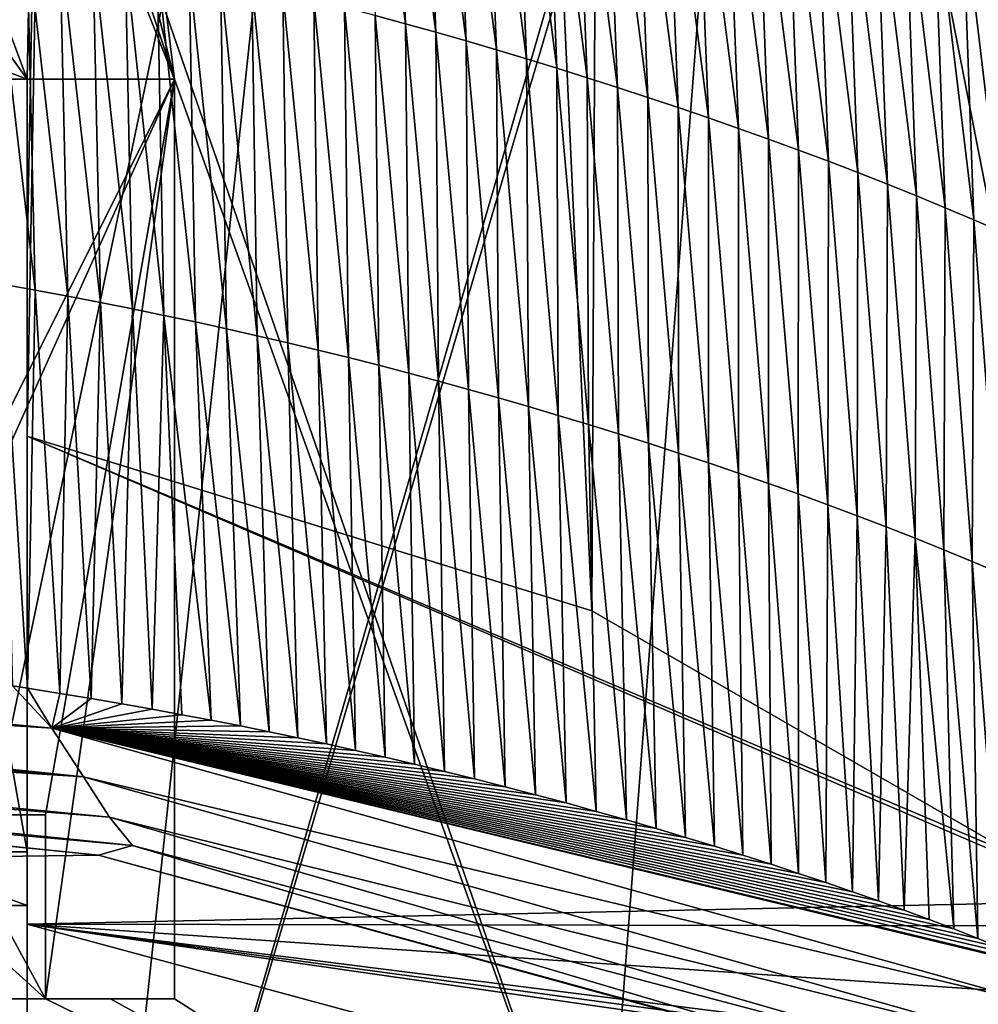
# Model space of a CAD drawing. Extents: x -65 to 446, y -88 to 1318.
# Tile 38 of 229: x 56.66 to 61.87, y -84.13 to -78.78. Entities that reach past the tile are written whole.
import ezdxf

# ---------------------------------------------------------------- set-up
doc = ezdxf.new("R2010")
doc.units = 0
doc.header["$LTSCALE"] = 65.185185
for name, color, linetype in [('1055', 7, 'CONTINUOUS'), ('1130', 7, 'CONTINUOUS'), ('1296', 7, 'CONTINUOUS'), ('1301', 7, 'CONTINUOUS'), ('1347', 7, 'CONTINUOUS'), ('1375', 7, 'CONTINUOUS'), ('1385', 7, 'CONTINUOUS'), ('1408', 7, 'CONTINUOUS'), ('1409', 7, 'CONTINUOUS'), ('1416', 7, 'CONTINUOUS'), ('1418', 7, 'CONTINUOUS'), ('1421', 7, 'CONTINUOUS'), ('1499', 7, 'CONTINUOUS'), ('815', 7, 'CONTINUOUS'), ('845', 7, 'CONTINUOUS'), ('905', 7, 'CONTINUOUS'), ('922', 7, 'CONTINUOUS'), ('932', 7, 'CONTINUOUS'), ('960', 7, 'CONTINUOUS')]:
    doc.layers.add(name, color=color, linetype=linetype)

msp = doc.modelspace()

# ---------------------------------------------------------------- linework, layer by layer
at = {"layer": '1055', "color": 7, "linetype": 'CONTINUOUS'}
for points in [[(57.5, -84.1, -3.2341), (56.8, -84.1, -3.2341), (56.8, -84.1, -12.2376), (57.5, -84.1, -3.2341)], [(57.5, -84.1, -3.2341), (56.8, -84.1, -12.2376), (57.5, -84.1, -11.8216), (57.5, -84.1, -3.2341)], [(56.8, -84.1, -12.2376), (57.153, -84.1, -12.0347), (57.5, -84.1, -11.8216), (56.8, -84.1, -12.2376)]]:
    msp.add_3dface(points, dxfattribs=at)
at = {"layer": '1130', "color": 7, "linetype": 'CONTINUOUS'}
for points in [[(57.5, -79.1, -3.7596), (57.5, -84.1, -3.2341), (57.5, -84.1, -11.8216), (57.5, -79.1, -3.7596)], [(57.5, -79.1, -11.8216), (57.5, -79.1, -3.7596), (57.5, -84.1, -11.8216), (57.5, -79.1, -11.8216)]]:
    msp.add_3dface(points, dxfattribs=at)
at = {"layer": '1296', "color": 7, "linetype": 'CONTINUOUS'}
for points in [[(56.7, -81.041, 17.2233), (59.7708, -81.9913, 13.5274), (62.2614, -83.4279, 6.757), (56.7, -81.041, 17.2233)], [(56.7, -81.041, 17.2233), (62.2614, -83.4279, 6.757), (62.6548, -83.5666, 5.9879), (56.7, -81.041, 17.2233)], [(56.7, -81.041, 17.2233), (62.6548, -83.5666, 5.9879), (56.7, -83.6934, 5.2603), (56.7, -81.041, 17.2233)], [(62.6548, -83.5666, 5.9879), (63, -83.7043, 5.1962), (56.7, -83.6934, 5.2603), (62.6548, -83.5666, 5.9879)], [(63, -84.5455, -0.5202), (63, -84.5998, -0.9654), (56.7, -83.6934, 5.2603), (63, -84.5455, -0.5202)], [(56.7, -83.6934, 5.2603), (63, -84.5998, -0.9654), (60.8758, -84.8234, -2.9597), (56.7, -83.6934, 5.2603)], [(63, -84.4896, -0.0752), (63, -84.5455, -0.5202), (56.7, -83.6934, 5.2603), (63, -84.4896, -0.0752)], [(63, -84.1248, 2.5646), (63, -84.4896, -0.0752), (56.7, -83.6934, 5.2603), (63, -84.1248, 2.5646)], [(63, -83.7043, 5.1962), (63, -84.1248, 2.5646), (56.7, -83.6934, 5.2603), (63, -83.7043, 5.1962)], [(56.7, -85.1712, -6.9038), (56.7, -83.6934, 5.2603), (60.8758, -84.8234, -2.9597), (56.7, -85.1712, -6.9038)]]:
    msp.add_3dface(points, dxfattribs=at)
at = {"layer": '1301', "color": 7, "linetype": 'CONTINUOUS'}
for points in [[(55.8127, -76.7334, 17.4236), (57.5549, -33.8057, 11.7864), (56.7, -79.1, 17.0082), (55.8127, -76.7334, 17.4236)], [(56.7, -81.041, 17.2233), (57.5549, -33.8057, 11.7864), (59.7708, -81.9913, 13.5274), (56.7, -81.041, 17.2233)], [(56.7, -81.041, 17.2233), (56.7, -80.0717, 17.1158), (57.5549, -33.8057, 11.7864), (56.7, -81.041, 17.2233)], [(56.7, -79.1, 17.0082), (57.5549, -33.8057, 11.7864), (56.7, -80.0717, 17.1158), (56.7, -79.1, 17.0082)], [(59.7708, -81.9913, 13.5274), (57.5549, -33.8057, 11.7864), (59.9522, -45.5035, 9.8465), (59.7708, -81.9913, 13.5274)], [(62.2614, -83.4279, 6.757), (59.7708, -81.9913, 13.5274), (59.9522, -45.5035, 9.8465), (62.2614, -83.4279, 6.757)]]:
    msp.add_3dface(points, dxfattribs=at)
at = {"layer": '1347', "color": 7, "linetype": 'CONTINUOUS'}
for points in [[(55.9, -83.3, -10), (55.9, -83.3, -1.5), (56.7, -83.3, -10), (55.9, -83.3, -10)], [(56.7, -83.3, -10), (55.9, -83.3, -1.5), (56.7, -83.3, -1.5), (56.7, -83.3, -10)]]:
    msp.add_3dface(points, dxfattribs=at)
at = {"layer": '1375', "color": 7, "linetype": 'CONTINUOUS'}
for points in [[(55.8127, -76.7334, 17.4236), (56.7, -79.1, 17.0082), (55.8171, -76.7384, -1.5), (55.8127, -76.7334, 17.4236)], [(56.7, -79.1, 17.0082), (56.7, -79.1, -1.5), (55.8171, -76.7384, -1.5), (56.7, -79.1, 17.0082)]]:
    msp.add_3dface(points, dxfattribs=at)
at = {"layer": '1385', "color": 7, "linetype": 'CONTINUOUS'}
msp.add_3dface([(62.2831, -33.7172, 6.7175), (62.2614, -83.4279, 6.757), (59.9522, -45.5035, 9.8465), (62.2831, -33.7172, 6.7175)], dxfattribs=at)
at = {"layer": '1408', "color": 7, "linetype": 'CONTINUOUS'}
for points in [[(55.8171, -76.7384, -1.5), (56.7, -79.1, -1.5), (55.2413, -77.0705, -1.5), (55.8171, -76.7384, -1.5)], [(56.7, -79.1, -1.5), (55.9, -78.8, -1.5), (55.2413, -77.0705, -1.5), (56.7, -79.1, -1.5)], [(55.9, -83.3, -1.5), (55.9, -78.8, -1.5), (56.7, -83.3, -1.5), (55.9, -83.3, -1.5)], [(56.7, -83.3, -1.5), (55.9, -78.8, -1.5), (56.7, -79.1, -1.5), (56.7, -83.3, -1.5)]]:
    msp.add_3dface(points, dxfattribs=at)
at = {"layer": '1409', "color": 7, "linetype": 'CONTINUOUS'}
for points in [[(50.6573, -82.6719, 22.3363), (-42.5, -84.5722, 15.5903), (57.0877, -83.3184, 20.194), (50.6573, -82.6719, 22.3363)], [(57.0877, -83.3184, 20.194), (-42.5, -84.5722, 15.5903), (60.9604, -84.3755, 16.3591), (57.0877, -83.3184, 20.194)]]:
    msp.add_3dface(points, dxfattribs=at)
at = {"layer": '1416', "color": 7, "linetype": 'CONTINUOUS'}
for points in [[(55.9, -83.5932, -10.7074), (55.9, -83.3, -10), (56.7, -83.5926, -10.7068), (55.9, -83.5932, -10.7074)], [(55.9, -83.3, -10), (56.7, -83.3, -10), (56.7, -83.5926, -10.7068), (55.9, -83.3, -10)], [(55.9, -83.5932, -10.7074), (56.7, -83.5926, -10.7068), (56.7, -84.3, -11), (55.9, -83.5932, -10.7074)], [(55.9, -84.3, -11), (55.9, -83.5932, -10.7074), (56.7, -84.3, -11), (55.9, -84.3, -11)]]:
    msp.add_3dface(points, dxfattribs=at)
at = {"layer": '1418', "color": 7, "linetype": 'CONTINUOUS'}
for points in [[(56.7, -79.1, 17.0082), (56.7, -80.0717, 17.1158), (56.7, -83.6934, 5.2603), (56.7, -79.1, 17.0082)], [(56.7, -79.1, 17.0082), (56.7, -83.6934, 5.2603), (56.7, -83.3, -1.5), (56.7, -79.1, 17.0082)], [(56.7, -79.1, 17.0082), (56.7, -83.3, -1.5), (56.7, -79.1, -1.5), (56.7, -79.1, 17.0082)], [(56.7, -80.0717, 17.1158), (56.7, -81.041, 17.2233), (56.7, -83.6934, 5.2603), (56.7, -80.0717, 17.1158)], [(56.7, -83.6934, 5.2603), (56.7, -85.1712, -6.9038), (56.7, -83.3, -1.5), (56.7, -83.6934, 5.2603)], [(56.7, -85.1712, -6.9038), (56.7, -85.1712, -11), (56.7, -83.3, -10), (56.7, -85.1712, -6.9038)], [(56.7, -85.1712, -6.9038), (56.7, -83.3, -10), (56.7, -83.3, -1.5), (56.7, -85.1712, -6.9038)], [(56.7, -83.3, -10), (56.7, -85.1712, -11), (56.7, -83.5926, -10.7068), (56.7, -83.3, -10)], [(56.7, -83.5926, -10.7068), (56.7, -85.1712, -11), (56.7, -84.3, -11), (56.7, -83.5926, -10.7068)]]:
    msp.add_3dface(points, dxfattribs=at)
at = {"layer": '1421', "color": 7, "linetype": 'CONTINUOUS'}
for points in [[(50.7147, -82.0592, 22.8237), (50.7067, -82.2409, 22.785), (56.8345, -82.6291, 20.9879), (50.7147, -82.0592, 22.8237)], [(56.6207, -82.3992, 21.0764), (50.7147, -82.0592, 22.8237), (56.8345, -82.6291, 20.9879), (56.6207, -82.3992, 21.0764)], [(50.7067, -82.2409, 22.785), (50.699, -82.3573, 22.7309), (57.0061, -82.8923, 20.8053), (50.7067, -82.2409, 22.785)], [(50.7067, -82.2409, 22.785), (57.0061, -82.8923, 20.8053), (56.8345, -82.6291, 20.9879), (50.7067, -82.2409, 22.785)], [(50.699, -82.3573, 22.7309), (50.6874, -82.4864, 22.6342), (57.0061, -82.8923, 20.8053), (50.699, -82.3573, 22.7309)], [(56.7007, -82.4117, 21.0329), (56.6207, -82.3992, 21.0764), (56.8345, -82.6291, 20.9879), (56.7007, -82.4117, 21.0329)], [(56.8767, -82.4398, 20.9349), (56.7007, -82.4117, 21.0329), (56.8345, -82.6291, 20.9879), (56.8767, -82.4398, 20.9349)], [(57.0476, -82.468, 20.8363), (56.8767, -82.4398, 20.9349), (56.8345, -82.6291, 20.9879), (57.0476, -82.468, 20.8363)], [(57.215, -82.4967, 20.7362), (57.0476, -82.468, 20.8363), (56.8345, -82.6291, 20.9879), (57.215, -82.4967, 20.7362)], [(50.6874, -82.4864, 22.6342), (50.6738, -82.5923, 22.5065), (57.1466, -83.1124, 20.5495), (50.6874, -82.4864, 22.6342)], [(50.6874, -82.4864, 22.6342), (57.1466, -83.1124, 20.5495), (57.0061, -82.8923, 20.8053), (50.6874, -82.4864, 22.6342)], [(57.3798, -82.5259, 20.634), (57.215, -82.4967, 20.7362), (56.8345, -82.6291, 20.9879), (57.3798, -82.5259, 20.634)], [(57.5413, -82.5555, 20.5304), (57.3798, -82.5259, 20.634), (56.8345, -82.6291, 20.9879), (57.5413, -82.5555, 20.5304)], [(57.7006, -82.5857, 20.4247), (57.5413, -82.5555, 20.5304), (56.8345, -82.6291, 20.9879), (57.7006, -82.5857, 20.4247)], [(50.6738, -82.5923, 22.5065), (50.6573, -82.6719, 22.3363), (57.2722, -83.2662, 20.2779), (50.6738, -82.5923, 22.5065)], [(50.6738, -82.5923, 22.5065), (57.2722, -83.2662, 20.2779), (57.1466, -83.1124, 20.5495), (50.6738, -82.5923, 22.5065)], [(57.8588, -82.6166, 20.316), (57.7006, -82.5857, 20.4247), (56.8345, -82.6291, 20.9879), (57.8588, -82.6166, 20.316)], [(58.016, -82.6484, 20.2044), (57.8588, -82.6166, 20.316), (56.8345, -82.6291, 20.9879), (58.016, -82.6484, 20.2044)], [(62.2883, -83.9445, 15.4003), (62.254, -83.9298, 15.4593), (56.8345, -82.6291, 20.9879), (62.2883, -83.9445, 15.4003)], [(62.2915, -84.1509, 15.3943), (62.2883, -83.9445, 15.4003), (56.8345, -82.6291, 20.9879), (62.2915, -84.1509, 15.3943)], [(62.254, -83.9298, 15.4593), (62.1259, -83.8757, 15.6753), (56.8345, -82.6291, 20.9879), (62.254, -83.9298, 15.4593)], [(62.1259, -83.8757, 15.6753), (61.9985, -83.8234, 15.8826), (56.8345, -82.6291, 20.9879), (62.1259, -83.8757, 15.6753)], [(61.9985, -83.8234, 15.8826), (61.8697, -83.7717, 16.0855), (56.8345, -82.6291, 20.9879), (61.9985, -83.8234, 15.8826)], [(61.8697, -83.7717, 16.0855), (61.7376, -83.7201, 16.2869), (56.8345, -82.6291, 20.9879), (61.8697, -83.7717, 16.0855)], [(61.7376, -83.7201, 16.2869), (61.6038, -83.6691, 16.4845), (56.8345, -82.6291, 20.9879), (61.7376, -83.7201, 16.2869)], [(61.6038, -83.6691, 16.4845), (61.4677, -83.6185, 16.679), (56.8345, -82.6291, 20.9879), (61.6038, -83.6691, 16.4845)], [(61.4677, -83.6185, 16.679), (61.3288, -83.568, 16.8714), (56.8345, -82.6291, 20.9879), (61.4677, -83.6185, 16.679)], [(61.3288, -83.568, 16.8714), (61.1867, -83.5177, 17.0622), (56.8345, -82.6291, 20.9879), (61.3288, -83.568, 16.8714)], [(61.1867, -83.5177, 17.0622), (61.042, -83.4676, 17.2506), (56.8345, -82.6291, 20.9879), (61.1867, -83.5177, 17.0622)], [(61.042, -83.4676, 17.2506), (60.8945, -83.4178, 17.4366), (56.8345, -82.6291, 20.9879), (61.042, -83.4676, 17.2506)], [(60.8945, -83.4178, 17.4366), (60.7445, -83.3684, 17.6202), (56.8345, -82.6291, 20.9879), (60.8945, -83.4178, 17.4366)], [(60.7445, -83.3684, 17.6202), (60.5919, -83.3193, 17.8013), (56.8345, -82.6291, 20.9879), (60.7445, -83.3684, 17.6202)], [(60.5919, -83.3193, 17.8013), (60.4369, -83.2706, 17.9798), (56.8345, -82.6291, 20.9879), (60.5919, -83.3193, 17.8013)], [(60.4369, -83.2706, 17.9798), (60.2796, -83.2225, 18.1556), (56.8345, -82.6291, 20.9879), (60.4369, -83.2706, 17.9798)], [(60.2796, -83.2225, 18.1556), (60.12, -83.1747, 18.3288), (56.8345, -82.6291, 20.9879), (60.2796, -83.2225, 18.1556)], [(60.12, -83.1747, 18.3288), (59.958, -83.1275, 18.4996), (56.8345, -82.6291, 20.9879), (60.12, -83.1747, 18.3288)], [(59.958, -83.1275, 18.4996), (59.7944, -83.0809, 18.6672), (56.8345, -82.6291, 20.9879), (59.958, -83.1275, 18.4996)], [(59.7944, -83.0809, 18.6672), (59.6301, -83.0353, 18.8307), (56.8345, -82.6291, 20.9879), (59.7944, -83.0809, 18.6672)], [(59.6301, -83.0353, 18.8307), (59.4646, -82.9906, 18.991), (56.8345, -82.6291, 20.9879), (59.6301, -83.0353, 18.8307)], [(59.4646, -82.9906, 18.991), (59.2981, -82.9466, 19.1478), (56.8345, -82.6291, 20.9879), (59.4646, -82.9906, 18.991)], [(59.2981, -82.9466, 19.1478), (59.1322, -82.9041, 19.2995), (56.8345, -82.6291, 20.9879), (59.2981, -82.9466, 19.1478)], [(59.1322, -82.9041, 19.2995), (58.9687, -82.8633, 19.4447), (56.8345, -82.6291, 20.9879), (59.1322, -82.9041, 19.2995)], [(58.9687, -82.8633, 19.4447), (58.8066, -82.8239, 19.5843), (56.8345, -82.6291, 20.9879), (58.9687, -82.8633, 19.4447)], [(58.8066, -82.8239, 19.5843), (58.6456, -82.786, 19.7187), (56.8345, -82.6291, 20.9879), (58.8066, -82.8239, 19.5843)], [(58.6456, -82.786, 19.7187), (58.4859, -82.7495, 19.8479), (56.8345, -82.6291, 20.9879), (58.6456, -82.786, 19.7187)], [(58.4859, -82.7495, 19.8479), (58.328, -82.7145, 19.9716), (56.8345, -82.6291, 20.9879), (58.4859, -82.7495, 19.8479)], [(58.328, -82.7145, 19.9716), (58.1719, -82.6809, 20.09), (56.8345, -82.6291, 20.9879), (58.328, -82.7145, 19.9716)], [(58.1719, -82.6809, 20.09), (58.016, -82.6484, 20.2044), (56.8345, -82.6291, 20.9879), (58.1719, -82.6809, 20.09)], [(57.0061, -82.8923, 20.8053), (62.2915, -84.1509, 15.3943), (56.8345, -82.6291, 20.9879), (57.0061, -82.8923, 20.8053)], [(50.6573, -82.6719, 22.3363), (57.0877, -83.3184, 20.194), (57.2722, -83.2662, 20.2779), (50.6573, -82.6719, 22.3363)], [(62.2322, -84.3713, 15.329), (62.2915, -84.1509, 15.3943), (57.0061, -82.8923, 20.8053), (62.2322, -84.3713, 15.329)], [(57.1466, -83.1124, 20.5495), (62.2322, -84.3713, 15.329), (57.0061, -82.8923, 20.8053), (57.1466, -83.1124, 20.5495)], [(62.1261, -84.5485, 15.2145), (62.2322, -84.3713, 15.329), (57.1466, -83.1124, 20.5495), (62.1261, -84.5485, 15.2145)], [(57.2722, -83.2662, 20.2779), (62.1261, -84.5485, 15.2145), (57.1466, -83.1124, 20.5495), (57.2722, -83.2662, 20.2779)], [(57.0877, -83.3184, 20.194), (61.9923, -84.6659, 15.087), (57.2722, -83.2662, 20.2779), (57.0877, -83.3184, 20.194)], [(61.9923, -84.6659, 15.087), (62.1261, -84.5485, 15.2145), (57.2722, -83.2662, 20.2779), (61.9923, -84.6659, 15.087)], [(57.0877, -83.3184, 20.194), (60.9604, -84.3755, 16.3591), (61.9923, -84.6659, 15.087), (57.0877, -83.3184, 20.194)]]:
    msp.add_3dface(points, dxfattribs=at)
at = {"layer": '1499', "color": 7, "linetype": 'CONTINUOUS'}
for points in [[(58.5917, -78.7551, 19.3229), (58.7572, -78.8001, 19.1863), (58.5194, -77.008, 19.1902), (58.5917, -78.7551, 19.3229)], [(58.5194, -77.008, 19.1902), (58.7572, -78.8001, 19.1863), (58.686, -77.0528, 19.0544), (58.5194, -77.008, 19.1902)], [(58.7572, -78.8001, 19.1863), (58.9221, -78.8461, 19.0454), (58.686, -77.0528, 19.0544), (58.7572, -78.8001, 19.1863)], [(58.686, -77.0528, 19.0544), (58.9221, -78.8461, 19.0454), (58.8518, -77.0986, 18.9141), (58.686, -77.0528, 19.0544)], [(58.9221, -78.8461, 19.0454), (59.0867, -78.8932, 18.8999), (58.8518, -77.0986, 18.9141), (58.9221, -78.8461, 19.0454)], [(58.8518, -77.0986, 18.9141), (59.0867, -78.8932, 18.8999), (59.0171, -77.1455, 18.7694), (58.8518, -77.0986, 18.9141)], [(59.0867, -78.8932, 18.8999), (59.251, -78.9414, 18.7498), (59.0171, -77.1455, 18.7694), (59.0867, -78.8932, 18.8999)], [(59.0171, -77.1455, 18.7694), (59.251, -78.9414, 18.7498), (59.1819, -77.1935, 18.6199), (59.0171, -77.1455, 18.7694)], [(59.251, -78.9414, 18.7498), (59.4152, -78.9908, 18.5949), (59.1819, -77.1935, 18.6199), (59.251, -78.9414, 18.7498)], [(59.1819, -77.1935, 18.6199), (59.4152, -78.9908, 18.5949), (59.3464, -77.2426, 18.4656), (59.1819, -77.1935, 18.6199)], [(59.4152, -78.9908, 18.5949), (59.5796, -79.0414, 18.4353), (59.3464, -77.2426, 18.4656), (59.4152, -78.9908, 18.5949)], [(59.3464, -77.2426, 18.4656), (59.5796, -79.0414, 18.4353), (59.5111, -77.2929, 18.3067), (59.3464, -77.2426, 18.4656)], [(59.5796, -79.0414, 18.4353), (59.7444, -79.0931, 18.2712), (59.5111, -77.2929, 18.3067), (59.5796, -79.0414, 18.4353)], [(59.5111, -77.2929, 18.3067), (59.7444, -79.0931, 18.2712), (59.6761, -77.3443, 18.1433), (59.5111, -77.2929, 18.3067)], [(59.7444, -79.0931, 18.2712), (59.9094, -79.146, 18.1022), (59.6761, -77.3443, 18.1433), (59.7444, -79.0931, 18.2712)], [(59.6761, -77.3443, 18.1433), (59.9094, -79.146, 18.1022), (59.8413, -77.3967, 17.9753), (59.6761, -77.3443, 18.1433)], [(59.9094, -79.146, 18.1022), (60.0744, -79.2, 17.9284), (59.8413, -77.3967, 17.9753), (59.9094, -79.146, 18.1022)], [(59.8413, -77.3967, 17.9753), (60.0744, -79.2, 17.9284), (60.0065, -77.4503, 17.8025), (59.8413, -77.3967, 17.9753)], [(60.0744, -79.2, 17.9284), (60.2393, -79.2551, 17.7496), (60.0065, -77.4503, 17.8025), (60.0744, -79.2, 17.9284)], [(60.0065, -77.4503, 17.8025), (60.2393, -79.2551, 17.7496), (60.1715, -77.5049, 17.6249), (60.0065, -77.4503, 17.8025)], [(60.2393, -79.2551, 17.7496), (60.4039, -79.3113, 17.5657), (60.1715, -77.5049, 17.6249), (60.2393, -79.2551, 17.7496)], [(60.1715, -77.5049, 17.6249), (60.4039, -79.3113, 17.5657), (60.3363, -77.5606, 17.4424), (60.1715, -77.5049, 17.6249)], [(60.4039, -79.3113, 17.5657), (60.568, -79.3686, 17.3766), (60.3363, -77.5606, 17.4424), (60.4039, -79.3113, 17.5657)], [(60.3363, -77.5606, 17.4424), (60.568, -79.3686, 17.3766), (60.5007, -77.6173, 17.2548), (60.3363, -77.5606, 17.4424)], [(60.568, -79.3686, 17.3766), (60.7316, -79.427, 17.1822), (60.5007, -77.6173, 17.2548), (60.568, -79.3686, 17.3766)], [(60.5007, -77.6173, 17.2548), (60.7316, -79.427, 17.1822), (60.6645, -77.6751, 17.062), (60.5007, -77.6173, 17.2548)], [(60.7316, -79.427, 17.1822), (60.8944, -79.4864, 16.9823), (60.6645, -77.6751, 17.062), (60.7316, -79.427, 17.1822)], [(60.6645, -77.6751, 17.062), (60.8944, -79.4864, 16.9823), (60.8277, -77.7339, 16.8639), (60.6645, -77.6751, 17.062)], [(60.8944, -79.4864, 16.9823), (61.0564, -79.547, 16.777), (60.8277, -77.7339, 16.8639), (60.8944, -79.4864, 16.9823)], [(60.8277, -77.7339, 16.8639), (61.0564, -79.547, 16.777), (60.9899, -77.7938, 16.6605), (60.8277, -77.7339, 16.8639)], [(61.0564, -79.547, 16.777), (61.2173, -79.6086, 16.5659), (60.9899, -77.7938, 16.6605), (61.0564, -79.547, 16.777)], [(60.9899, -77.7938, 16.6605), (61.2173, -79.6086, 16.5659), (61.1512, -77.8547, 16.4515), (60.9899, -77.7938, 16.6605)], [(61.2173, -79.6086, 16.5659), (61.377, -79.6713, 16.3491), (61.1512, -77.8547, 16.4515), (61.2173, -79.6086, 16.5659)], [(61.1512, -77.8547, 16.4515), (61.377, -79.6713, 16.3491), (61.3112, -77.9166, 16.2369), (61.1512, -77.8547, 16.4515)], [(61.377, -79.6713, 16.3491), (61.5354, -79.735, 16.1264), (61.3112, -77.9166, 16.2369), (61.377, -79.6713, 16.3491)], [(61.3112, -77.9166, 16.2369), (61.5354, -79.735, 16.1264), (61.47, -77.9795, 16.0165), (61.3112, -77.9166, 16.2369)], [(61.5354, -79.735, 16.1264), (61.6922, -79.7997, 15.8976), (61.47, -77.9795, 16.0165), (61.5354, -79.735, 16.1264)], [(61.47, -77.9795, 16.0165), (61.6922, -79.7997, 15.8976), (61.6274, -78.0434, 15.7903), (61.47, -77.9795, 16.0165)], [(61.6922, -79.7997, 15.8976), (61.8474, -79.8655, 15.6628), (61.6274, -78.0434, 15.7903), (61.6922, -79.7997, 15.8976)], [(61.6274, -78.0434, 15.7903), (61.8474, -79.8655, 15.6628), (61.7831, -78.1083, 15.558), (61.6274, -78.0434, 15.7903)], [(61.8474, -79.8655, 15.6628), (62.0008, -79.9323, 15.4216), (61.7831, -78.1083, 15.558), (61.8474, -79.8655, 15.6628)], [(61.7831, -78.1083, 15.558), (62.0008, -79.9323, 15.4216), (61.937, -78.1742, 15.3196), (61.7831, -78.1083, 15.558)], [(56.5631, -80.2143, 20.869), (56.7435, -80.2471, 20.7716), (56.5147, -78.2851, 20.6844), (56.5631, -80.2143, 20.869)], [(56.5147, -78.2851, 20.6844), (56.7435, -80.2471, 20.7716), (56.6973, -78.3202, 20.5868), (56.5147, -78.2851, 20.6844)], [(56.7435, -80.2471, 20.7716), (56.9217, -80.2804, 20.6719), (56.6973, -78.3202, 20.5868), (56.7435, -80.2471, 20.7716)], [(56.6973, -78.3202, 20.5868), (56.9217, -80.2804, 20.6719), (56.8778, -78.356, 20.4869), (56.6973, -78.3202, 20.5868)], [(56.9217, -80.2804, 20.6719), (57.0976, -80.3145, 20.5697), (56.8778, -78.356, 20.4869), (56.9217, -80.2804, 20.6719)], [(56.8778, -78.356, 20.4869), (57.0976, -80.3145, 20.5697), (57.0561, -78.3924, 20.3845), (56.8778, -78.356, 20.4869)], [(57.0976, -80.3145, 20.5697), (57.2716, -80.3492, 20.465), (57.0561, -78.3924, 20.3845), (57.0976, -80.3145, 20.5697)], [(57.0561, -78.3924, 20.3845), (57.2716, -80.3492, 20.465), (57.2325, -78.4294, 20.2794), (57.0561, -78.3924, 20.3845)], [(57.2716, -80.3492, 20.465), (57.4437, -80.3846, 20.3575), (57.2325, -78.4294, 20.2794), (57.2716, -80.3492, 20.465)], [(57.2325, -78.4294, 20.2794), (57.4437, -80.3846, 20.3575), (57.4071, -78.4672, 20.1715), (57.2325, -78.4294, 20.2794)], [(57.4437, -80.3846, 20.3575), (57.6142, -80.4208, 20.2471), (57.4071, -78.4672, 20.1715), (57.4437, -80.3846, 20.3575)], [(57.4071, -78.4672, 20.1715), (57.6142, -80.4208, 20.2471), (57.5801, -78.5058, 20.0607), (57.4071, -78.4672, 20.1715)], [(57.6142, -80.4208, 20.2471), (57.7832, -80.4579, 20.1337), (57.5801, -78.5058, 20.0607), (57.6142, -80.4208, 20.2471)], [(57.5801, -78.5058, 20.0607), (57.7832, -80.4579, 20.1337), (57.7516, -78.5451, 19.9466), (57.5801, -78.5058, 20.0607)], [(57.7832, -80.4579, 20.1337), (57.9508, -80.4957, 20.017), (57.7516, -78.5451, 19.9466), (57.7832, -80.4579, 20.1337)], [(57.7516, -78.5451, 19.9466), (57.9508, -80.4957, 20.017), (57.9217, -78.5853, 19.8292), (57.7516, -78.5451, 19.9466)], [(57.9508, -80.4957, 20.017), (58.1172, -80.5344, 19.897), (57.9217, -78.5853, 19.8292), (57.9508, -80.4957, 20.017)], [(57.9217, -78.5853, 19.8292), (58.1172, -80.5344, 19.897), (58.0907, -78.6264, 19.7083), (57.9217, -78.5853, 19.8292)], [(58.1172, -80.5344, 19.897), (58.2827, -80.574, 19.7734), (58.0907, -78.6264, 19.7083), (58.1172, -80.5344, 19.897)], [(58.0907, -78.6264, 19.7083), (58.2827, -80.574, 19.7734), (58.2586, -78.6683, 19.5838), (58.0907, -78.6264, 19.7083)], [(58.2827, -80.574, 19.7734), (58.4472, -80.6146, 19.6461), (58.2586, -78.6683, 19.5838), (58.2827, -80.574, 19.7734)], [(58.2586, -78.6683, 19.5838), (58.4472, -80.6146, 19.6461), (58.4255, -78.7112, 19.4554), (58.2586, -78.6683, 19.5838)], [(58.4472, -80.6146, 19.6461), (58.6111, -80.6562, 19.5149), (58.4255, -78.7112, 19.4554), (58.4472, -80.6146, 19.6461)], [(58.4255, -78.7112, 19.4554), (58.6111, -80.6562, 19.5149), (58.5917, -78.7551, 19.3229), (58.4255, -78.7112, 19.4554)], [(58.6111, -80.6562, 19.5149), (58.7744, -80.6988, 19.3798), (58.5917, -78.7551, 19.3229), (58.6111, -80.6562, 19.5149)], [(58.5917, -78.7551, 19.3229), (58.7744, -80.6988, 19.3798), (58.7572, -78.8001, 19.1863), (58.5917, -78.7551, 19.3229)], [(58.7744, -80.6988, 19.3798), (58.9372, -80.7424, 19.2405), (58.7572, -78.8001, 19.1863), (58.7744, -80.6988, 19.3798)], [(58.7572, -78.8001, 19.1863), (58.9372, -80.7424, 19.2405), (58.9221, -78.8461, 19.0454), (58.7572, -78.8001, 19.1863)], [(58.9372, -80.7424, 19.2405), (59.0999, -80.7871, 19.0968), (58.9221, -78.8461, 19.0454), (58.9372, -80.7424, 19.2405)], [(58.9221, -78.8461, 19.0454), (59.0999, -80.7871, 19.0968), (59.0867, -78.8932, 18.8999), (58.9221, -78.8461, 19.0454)], [(59.0999, -80.7871, 19.0968), (59.2624, -80.833, 18.9487), (59.0867, -78.8932, 18.8999), (59.0999, -80.7871, 19.0968)], [(59.0867, -78.8932, 18.8999), (59.2624, -80.833, 18.9487), (59.251, -78.9414, 18.7498), (59.0867, -78.8932, 18.8999)], [(59.2624, -80.833, 18.9487), (59.425, -80.8801, 18.796), (59.251, -78.9414, 18.7498), (59.2624, -80.833, 18.9487)], [(59.251, -78.9414, 18.7498), (59.425, -80.8801, 18.796), (59.4152, -78.9908, 18.5949), (59.251, -78.9414, 18.7498)], [(59.425, -80.8801, 18.796), (59.5879, -80.9283, 18.6386), (59.4152, -78.9908, 18.5949), (59.425, -80.8801, 18.796)], [(59.4152, -78.9908, 18.5949), (59.5879, -80.9283, 18.6386), (59.5796, -79.0414, 18.4353), (59.4152, -78.9908, 18.5949)], [(59.5879, -80.9283, 18.6386), (59.7511, -80.9777, 18.4765), (59.5796, -79.0414, 18.4353), (59.5879, -80.9283, 18.6386)], [(59.5796, -79.0414, 18.4353), (59.7511, -80.9777, 18.4765), (59.7444, -79.0931, 18.2712), (59.5796, -79.0414, 18.4353)], [(59.7511, -80.9777, 18.4765), (59.9146, -81.0283, 18.3096), (59.7444, -79.0931, 18.2712), (59.7511, -80.9777, 18.4765)], [(59.7444, -79.0931, 18.2712), (59.9146, -81.0283, 18.3096), (59.9094, -79.146, 18.1022), (59.7444, -79.0931, 18.2712)], [(59.9146, -81.0283, 18.3096), (60.0782, -81.08, 18.1379), (59.9094, -79.146, 18.1022), (59.9146, -81.0283, 18.3096)], [(59.9094, -79.146, 18.1022), (60.0782, -81.08, 18.1379), (60.0744, -79.2, 17.9284), (59.9094, -79.146, 18.1022)], [(60.0782, -81.08, 18.1379), (60.2417, -81.1329, 17.9611), (60.0744, -79.2, 17.9284), (60.0782, -81.08, 18.1379)], [(60.0744, -79.2, 17.9284), (60.2417, -81.1329, 17.9611), (60.2393, -79.2551, 17.7496), (60.0744, -79.2, 17.9284)], [(60.2417, -81.1329, 17.9611), (60.405, -81.1869, 17.7793), (60.2393, -79.2551, 17.7496), (60.2417, -81.1329, 17.9611)], [(60.2393, -79.2551, 17.7496), (60.405, -81.1869, 17.7793), (60.4039, -79.3113, 17.5657), (60.2393, -79.2551, 17.7496)], [(60.405, -81.1869, 17.7793), (60.5679, -81.242, 17.5922), (60.4039, -79.3113, 17.5657), (60.405, -81.1869, 17.7793)], [(60.4039, -79.3113, 17.5657), (60.5679, -81.242, 17.5922), (60.568, -79.3686, 17.3766), (60.4039, -79.3113, 17.5657)], [(60.5679, -81.242, 17.5922), (60.7302, -81.2983, 17.3997), (60.568, -79.3686, 17.3766), (60.5679, -81.242, 17.5922)], [(60.568, -79.3686, 17.3766), (60.7302, -81.2983, 17.3997), (60.7316, -79.427, 17.1822), (60.568, -79.3686, 17.3766)], [(60.7302, -81.2983, 17.3997), (60.8919, -81.3556, 17.2019), (60.7316, -79.427, 17.1822), (60.7302, -81.2983, 17.3997)], [(60.7316, -79.427, 17.1822), (60.8919, -81.3556, 17.2019), (60.8944, -79.4864, 16.9823), (60.7316, -79.427, 17.1822)], [(60.8919, -81.3556, 17.2019), (61.0527, -81.4141, 16.9985), (60.8944, -79.4864, 16.9823), (60.8919, -81.3556, 17.2019)], [(60.8944, -79.4864, 16.9823), (61.0527, -81.4141, 16.9985), (61.0564, -79.547, 16.777), (60.8944, -79.4864, 16.9823)], [(61.0527, -81.4141, 16.9985), (61.2126, -81.4737, 16.7894), (61.0564, -79.547, 16.777), (61.0527, -81.4141, 16.9985)], [(61.0564, -79.547, 16.777), (61.2126, -81.4737, 16.7894), (61.2173, -79.6086, 16.5659), (61.0564, -79.547, 16.777)], [(61.2126, -81.4737, 16.7894), (61.3713, -81.5343, 16.5745), (61.2173, -79.6086, 16.5659), (61.2126, -81.4737, 16.7894)], [(61.2173, -79.6086, 16.5659), (61.3713, -81.5343, 16.5745), (61.377, -79.6713, 16.3491), (61.2173, -79.6086, 16.5659)], [(61.3713, -81.5343, 16.5745), (61.5287, -81.596, 16.3537), (61.377, -79.6713, 16.3491), (61.3713, -81.5343, 16.5745)], [(61.377, -79.6713, 16.3491), (61.5287, -81.596, 16.3537), (61.5354, -79.735, 16.1264), (61.377, -79.6713, 16.3491)], [(61.5287, -81.596, 16.3537), (61.6846, -81.6588, 16.1269), (61.5354, -79.735, 16.1264), (61.5287, -81.596, 16.3537)], [(61.5354, -79.735, 16.1264), (61.6846, -81.6588, 16.1269), (61.6922, -79.7997, 15.8976), (61.5354, -79.735, 16.1264)], [(61.6846, -81.6588, 16.1269), (61.8389, -81.7226, 15.8939), (61.6922, -79.7997, 15.8976), (61.6846, -81.6588, 16.1269)], [(61.6922, -79.7997, 15.8976), (61.8389, -81.7226, 15.8939), (61.8474, -79.8655, 15.6628), (61.6922, -79.7997, 15.8976)], [(61.8389, -81.7226, 15.8939), (61.9914, -81.7874, 15.6548), (61.8474, -79.8655, 15.6628), (61.8389, -81.7226, 15.8939)], [(61.8474, -79.8655, 15.6628), (61.9914, -81.7874, 15.6548), (62.0008, -79.9323, 15.4216), (61.8474, -79.8655, 15.6628)], [(56.7435, -80.2471, 20.7716), (56.5631, -80.2143, 20.869), (56.7007, -82.4117, 21.0329), (56.7435, -80.2471, 20.7716)], [(56.7007, -82.4117, 21.0329), (56.5631, -80.2143, 20.869), (56.6207, -82.3992, 21.0764), (56.7007, -82.4117, 21.0329)], [(56.8767, -82.4398, 20.9349), (56.7435, -80.2471, 20.7716), (56.7007, -82.4117, 21.0329), (56.8767, -82.4398, 20.9349)], [(56.9217, -80.2804, 20.6719), (56.7435, -80.2471, 20.7716), (56.8767, -82.4398, 20.9349), (56.9217, -80.2804, 20.6719)], [(57.0476, -82.468, 20.8363), (56.9217, -80.2804, 20.6719), (56.8767, -82.4398, 20.9349), (57.0476, -82.468, 20.8363)], [(57.0976, -80.3145, 20.5697), (56.9217, -80.2804, 20.6719), (57.0476, -82.468, 20.8363), (57.0976, -80.3145, 20.5697)], [(57.215, -82.4967, 20.7362), (57.0976, -80.3145, 20.5697), (57.0476, -82.468, 20.8363), (57.215, -82.4967, 20.7362)], [(57.2716, -80.3492, 20.465), (57.0976, -80.3145, 20.5697), (57.215, -82.4967, 20.7362), (57.2716, -80.3492, 20.465)], [(57.3798, -82.5259, 20.634), (57.2716, -80.3492, 20.465), (57.215, -82.4967, 20.7362), (57.3798, -82.5259, 20.634)], [(57.4437, -80.3846, 20.3575), (57.2716, -80.3492, 20.465), (57.3798, -82.5259, 20.634), (57.4437, -80.3846, 20.3575)], [(57.5413, -82.5555, 20.5304), (57.4437, -80.3846, 20.3575), (57.3798, -82.5259, 20.634), (57.5413, -82.5555, 20.5304)], [(57.6142, -80.4208, 20.2471), (57.4437, -80.3846, 20.3575), (57.7006, -82.5857, 20.4247), (57.6142, -80.4208, 20.2471)], [(57.7006, -82.5857, 20.4247), (57.4437, -80.3846, 20.3575), (57.5413, -82.5555, 20.5304), (57.7006, -82.5857, 20.4247)], [(57.7832, -80.4579, 20.1337), (57.6142, -80.4208, 20.2471), (57.8588, -82.6166, 20.316), (57.7832, -80.4579, 20.1337)], [(57.8588, -82.6166, 20.316), (57.6142, -80.4208, 20.2471), (57.7006, -82.5857, 20.4247), (57.8588, -82.6166, 20.316)], [(57.9508, -80.4957, 20.017), (57.7832, -80.4579, 20.1337), (58.016, -82.6484, 20.2044), (57.9508, -80.4957, 20.017)], [(58.016, -82.6484, 20.2044), (57.7832, -80.4579, 20.1337), (57.8588, -82.6166, 20.316), (58.016, -82.6484, 20.2044)], [(58.1172, -80.5344, 19.897), (57.9508, -80.4957, 20.017), (58.1719, -82.6809, 20.09), (58.1172, -80.5344, 19.897)], [(58.1719, -82.6809, 20.09), (57.9508, -80.4957, 20.017), (58.016, -82.6484, 20.2044), (58.1719, -82.6809, 20.09)], [(58.2827, -80.574, 19.7734), (58.1172, -80.5344, 19.897), (58.328, -82.7145, 19.9716), (58.2827, -80.574, 19.7734)], [(58.328, -82.7145, 19.9716), (58.1172, -80.5344, 19.897), (58.1719, -82.6809, 20.09), (58.328, -82.7145, 19.9716)], [(58.4472, -80.6146, 19.6461), (58.2827, -80.574, 19.7734), (58.4859, -82.7495, 19.8479), (58.4472, -80.6146, 19.6461)], [(58.4859, -82.7495, 19.8479), (58.2827, -80.574, 19.7734), (58.328, -82.7145, 19.9716), (58.4859, -82.7495, 19.8479)], [(58.6111, -80.6562, 19.5149), (58.4472, -80.6146, 19.6461), (58.6456, -82.786, 19.7187), (58.6111, -80.6562, 19.5149)], [(58.6456, -82.786, 19.7187), (58.4472, -80.6146, 19.6461), (58.4859, -82.7495, 19.8479), (58.6456, -82.786, 19.7187)], [(58.7744, -80.6988, 19.3798), (58.6111, -80.6562, 19.5149), (58.8066, -82.8239, 19.5843), (58.7744, -80.6988, 19.3798)], [(58.8066, -82.8239, 19.5843), (58.6111, -80.6562, 19.5149), (58.6456, -82.786, 19.7187), (58.8066, -82.8239, 19.5843)], [(58.9372, -80.7424, 19.2405), (58.7744, -80.6988, 19.3798), (58.9687, -82.8633, 19.4447), (58.9372, -80.7424, 19.2405)], [(58.9687, -82.8633, 19.4447), (58.7744, -80.6988, 19.3798), (58.8066, -82.8239, 19.5843), (58.9687, -82.8633, 19.4447)], [(59.0999, -80.7871, 19.0968), (58.9372, -80.7424, 19.2405), (59.1322, -82.9041, 19.2995), (59.0999, -80.7871, 19.0968)], [(59.1322, -82.9041, 19.2995), (58.9372, -80.7424, 19.2405), (58.9687, -82.8633, 19.4447), (59.1322, -82.9041, 19.2995)], [(59.2624, -80.833, 18.9487), (59.0999, -80.7871, 19.0968), (59.2981, -82.9466, 19.1478), (59.2624, -80.833, 18.9487)], [(59.2981, -82.9466, 19.1478), (59.0999, -80.7871, 19.0968), (59.1322, -82.9041, 19.2995), (59.2981, -82.9466, 19.1478)], [(59.425, -80.8801, 18.796), (59.2624, -80.833, 18.9487), (59.4646, -82.9906, 18.991), (59.425, -80.8801, 18.796)], [(59.4646, -82.9906, 18.991), (59.2624, -80.833, 18.9487), (59.2981, -82.9466, 19.1478), (59.4646, -82.9906, 18.991)], [(59.5879, -80.9283, 18.6386), (59.425, -80.8801, 18.796), (59.6301, -83.0353, 18.8307), (59.5879, -80.9283, 18.6386)], [(59.6301, -83.0353, 18.8307), (59.425, -80.8801, 18.796), (59.4646, -82.9906, 18.991), (59.6301, -83.0353, 18.8307)], [(59.7511, -80.9777, 18.4765), (59.5879, -80.9283, 18.6386), (59.7944, -83.0809, 18.6672), (59.7511, -80.9777, 18.4765)], [(59.7944, -83.0809, 18.6672), (59.5879, -80.9283, 18.6386), (59.6301, -83.0353, 18.8307), (59.7944, -83.0809, 18.6672)], [(59.9146, -81.0283, 18.3096), (59.7511, -80.9777, 18.4765), (59.958, -83.1275, 18.4996), (59.9146, -81.0283, 18.3096)], [(59.958, -83.1275, 18.4996), (59.7511, -80.9777, 18.4765), (59.7944, -83.0809, 18.6672), (59.958, -83.1275, 18.4996)], [(60.0782, -81.08, 18.1379), (59.9146, -81.0283, 18.3096), (60.12, -83.1747, 18.3288), (60.0782, -81.08, 18.1379)], [(60.12, -83.1747, 18.3288), (59.9146, -81.0283, 18.3096), (59.958, -83.1275, 18.4996), (60.12, -83.1747, 18.3288)], [(60.2417, -81.1329, 17.9611), (60.0782, -81.08, 18.1379), (60.2796, -83.2225, 18.1556), (60.2417, -81.1329, 17.9611)], [(60.2796, -83.2225, 18.1556), (60.0782, -81.08, 18.1379), (60.12, -83.1747, 18.3288), (60.2796, -83.2225, 18.1556)], [(60.405, -81.1869, 17.7793), (60.2417, -81.1329, 17.9611), (60.4369, -83.2706, 17.9798), (60.405, -81.1869, 17.7793)], [(60.4369, -83.2706, 17.9798), (60.2417, -81.1329, 17.9611), (60.2796, -83.2225, 18.1556), (60.4369, -83.2706, 17.9798)], [(60.5679, -81.242, 17.5922), (60.405, -81.1869, 17.7793), (60.5919, -83.3193, 17.8013), (60.5679, -81.242, 17.5922)], [(60.5919, -83.3193, 17.8013), (60.405, -81.1869, 17.7793), (60.4369, -83.2706, 17.9798), (60.5919, -83.3193, 17.8013)], [(60.7302, -81.2983, 17.3997), (60.5679, -81.242, 17.5922), (60.7445, -83.3684, 17.6202), (60.7302, -81.2983, 17.3997)], [(60.7445, -83.3684, 17.6202), (60.5679, -81.242, 17.5922), (60.5919, -83.3193, 17.8013), (60.7445, -83.3684, 17.6202)], [(60.8919, -81.3556, 17.2019), (60.7302, -81.2983, 17.3997), (60.8945, -83.4178, 17.4366), (60.8919, -81.3556, 17.2019)], [(60.8945, -83.4178, 17.4366), (60.7302, -81.2983, 17.3997), (60.7445, -83.3684, 17.6202), (60.8945, -83.4178, 17.4366)], [(61.0527, -81.4141, 16.9985), (60.8919, -81.3556, 17.2019), (61.042, -83.4676, 17.2506), (61.0527, -81.4141, 16.9985)], [(61.042, -83.4676, 17.2506), (60.8919, -81.3556, 17.2019), (60.8945, -83.4178, 17.4366), (61.042, -83.4676, 17.2506)], [(61.1867, -83.5177, 17.0622), (61.0527, -81.4141, 16.9985), (61.042, -83.4676, 17.2506), (61.1867, -83.5177, 17.0622)], [(61.2126, -81.4737, 16.7894), (61.0527, -81.4141, 16.9985), (61.1867, -83.5177, 17.0622), (61.2126, -81.4737, 16.7894)], [(61.3288, -83.568, 16.8714), (61.2126, -81.4737, 16.7894), (61.1867, -83.5177, 17.0622), (61.3288, -83.568, 16.8714)], [(61.3713, -81.5343, 16.5745), (61.2126, -81.4737, 16.7894), (61.3288, -83.568, 16.8714), (61.3713, -81.5343, 16.5745)], [(61.4677, -83.6185, 16.679), (61.3713, -81.5343, 16.5745), (61.3288, -83.568, 16.8714), (61.4677, -83.6185, 16.679)], [(61.5287, -81.596, 16.3537), (61.3713, -81.5343, 16.5745), (61.4677, -83.6185, 16.679), (61.5287, -81.596, 16.3537)], [(61.6038, -83.6691, 16.4845), (61.5287, -81.596, 16.3537), (61.4677, -83.6185, 16.679), (61.6038, -83.6691, 16.4845)], [(61.6846, -81.6588, 16.1269), (61.5287, -81.596, 16.3537), (61.7376, -83.7201, 16.2869), (61.6846, -81.6588, 16.1269)], [(61.7376, -83.7201, 16.2869), (61.5287, -81.596, 16.3537), (61.6038, -83.6691, 16.4845), (61.7376, -83.7201, 16.2869)], [(61.8389, -81.7226, 15.8939), (61.6846, -81.6588, 16.1269), (61.8697, -83.7717, 16.0855), (61.8389, -81.7226, 15.8939)], [(61.8697, -83.7717, 16.0855), (61.6846, -81.6588, 16.1269), (61.7376, -83.7201, 16.2869), (61.8697, -83.7717, 16.0855)], [(61.9914, -81.7874, 15.6548), (61.8389, -81.7226, 15.8939), (61.9985, -83.8234, 15.8826), (61.9914, -81.7874, 15.6548)], [(61.9985, -83.8234, 15.8826), (61.8389, -81.7226, 15.8939), (61.8697, -83.7717, 16.0855), (61.9985, -83.8234, 15.8826)]]:
    msp.add_3dface(points, dxfattribs=at)
at = {"layer": '815', "color": 7, "linetype": 'CONTINUOUS'}
for points in [[(63, -85.2565, -5.1962), (62.5, -70.1, -6.3048), (60.7338, -73.6744, -8.9881), (63, -85.2565, -5.1962)], [(55.8231, -74.0384, -12.7315), (59.8267, -85.5815, -9.9718), (60.7338, -73.6744, -8.9881), (55.8231, -74.0384, -12.7315)], [(59.8267, -85.5815, -9.9718), (63, -85.2565, -5.1962), (60.7338, -73.6744, -8.9881), (59.8267, -85.5815, -9.9718)], [(56.2702, -76.0088, -12.5174), (57.5, -79.1, -11.8216), (55.8231, -74.0384, -12.7315), (56.2702, -76.0088, -12.5174)], [(57.5, -79.1, -11.8216), (59.8267, -85.5815, -9.9718), (55.8231, -74.0384, -12.7315), (57.5, -79.1, -11.8216)], [(57.5, -79.1, -11.8216), (57.5, -84.1, -11.8216), (59.8267, -85.5815, -9.9718), (57.5, -79.1, -11.8216)], [(55.7, -83.1, -12.7871), (55.7, -84.1, -12.7871), (56.8, -84.1, -12.2376), (55.7, -83.1, -12.7871)], [(56.256, -83.1, -12.5245), (55.7, -83.1, -12.7871), (56.8, -84.1, -12.2376), (56.256, -83.1, -12.5245)], [(56.8, -83.1, -12.2376), (56.256, -83.1, -12.5245), (56.8, -84.1, -12.2376), (56.8, -83.1, -12.2376)], [(59.8267, -85.5815, -9.9718), (55.7, -84.1, -12.7871), (55, -85.9407, -13.0767), (59.8267, -85.5815, -9.9718)], [(56.8, -84.1, -12.2376), (55.7, -84.1, -12.7871), (59.8267, -85.5815, -9.9718), (56.8, -84.1, -12.2376)], [(57.153, -84.1, -12.0347), (56.8, -84.1, -12.2376), (59.8267, -85.5815, -9.9718), (57.153, -84.1, -12.0347)], [(57.5, -84.1, -11.8216), (57.153, -84.1, -12.0347), (59.8267, -85.5815, -9.9718), (57.5, -84.1, -11.8216)]]:
    msp.add_3dface(points, dxfattribs=at)
at = {"layer": '845', "color": 7, "linetype": 'CONTINUOUS'}
for points in [[(56.8, -83.1, -3.3392), (55.7, -83.1, -3.3392), (55.7, -83.1, -12.7871), (56.8, -83.1, -3.3392)], [(56.8, -83.1, -3.3392), (55.7, -83.1, -12.7871), (56.8, -83.1, -12.2376), (56.8, -83.1, -3.3392)], [(55.7, -83.1, -12.7871), (56.256, -83.1, -12.5245), (56.8, -83.1, -12.2376), (55.7, -83.1, -12.7871)]]:
    msp.add_3dface(points, dxfattribs=at)
at = {"layer": '905', "color": 7, "linetype": 'CONTINUOUS'}
for points in [[(54.4293, -77.701, -3.9067), (55, -79.1, -3.7596), (57.3681, -78.0186, -3.8733), (54.4293, -77.701, -3.9067)], [(55, -79.1, -3.7596), (57.5, -79.1, -3.7596), (57.3681, -78.0186, -3.8733), (55, -79.1, -3.7596)], [(57.5, -79.1, -3.7596), (55, -79.1, -3.7596), (55, -84.1, -3.2341), (57.5, -79.1, -3.7596)], [(55.7, -83.1, -3.3392), (57.5, -79.1, -3.7596), (55, -84.1, -3.2341), (55.7, -83.1, -3.3392)], [(56.8, -83.1, -3.3392), (57.5, -79.1, -3.7596), (55.7, -83.1, -3.3392), (56.8, -83.1, -3.3392)], [(57.5, -84.1, -3.2341), (57.5, -79.1, -3.7596), (56.8, -84.1, -3.2341), (57.5, -84.1, -3.2341)], [(56.8, -84.1, -3.2341), (57.5, -79.1, -3.7596), (56.8, -83.1, -3.3392), (56.8, -84.1, -3.2341)]]:
    msp.add_3dface(points, dxfattribs=at)
at = {"layer": '922', "color": 7, "linetype": 'CONTINUOUS'}
for points in [[(62.8001, -87.2398, -9.5999), (57, -87.3898, -14.3875), (62.1278, -70.0052, -10.4363), (62.8001, -87.2398, -9.5999)], [(62.1278, -70.0052, -10.4363), (57, -87.3898, -14.3875), (61.379, -72.3185, -11.248), (62.1278, -70.0052, -10.4363)], [(61.379, -72.3185, -11.248), (57, -87.3898, -14.3875), (58.4496, -73.8453, -13.5869), (61.379, -72.3185, -11.248)], [(58.4496, -73.8453, -13.5869), (55.6123, -87.3959, -14.9834), (55.5642, -72.7931, -15.0013), (58.4496, -73.8453, -13.5869)], [(57, -87.3898, -14.3875), (55.6123, -87.3959, -14.9834), (58.4496, -73.8453, -13.5869), (57, -87.3898, -14.3875)]]:
    msp.add_3dface(points, dxfattribs=at)
at = {"layer": '932', "color": 7, "linetype": 'CONTINUOUS'}
for points in [[(57.5, -79.1, -11.8216), (56.2702, -76.0088, -12.5174), (56.9799, -77, -10.49), (57.5, -79.1, -11.8216)], [(57.3681, -78.0186, -3.8733), (57.5, -79.1, -3.7596), (56.9799, -77, -10.49), (57.3681, -78.0186, -3.8733)], [(57.5, -79.1, -3.7596), (57.5, -79.1, -11.8216), (56.9799, -77, -10.49), (57.5, -79.1, -3.7596)]]:
    msp.add_3dface(points, dxfattribs=at)
at = {"layer": '960', "color": 7, "linetype": 'CONTINUOUS'}
for points in [[(56.8, -84.1, -3.2341), (56.8, -83.1, -3.3392), (56.8, -83.1, -12.2376), (56.8, -84.1, -3.2341)], [(56.8, -84.1, -3.2341), (56.8, -83.1, -12.2376), (56.8, -84.1, -12.2376), (56.8, -84.1, -3.2341)]]:
    msp.add_3dface(points, dxfattribs=at)

doc.saveas('drawing.dxf')
